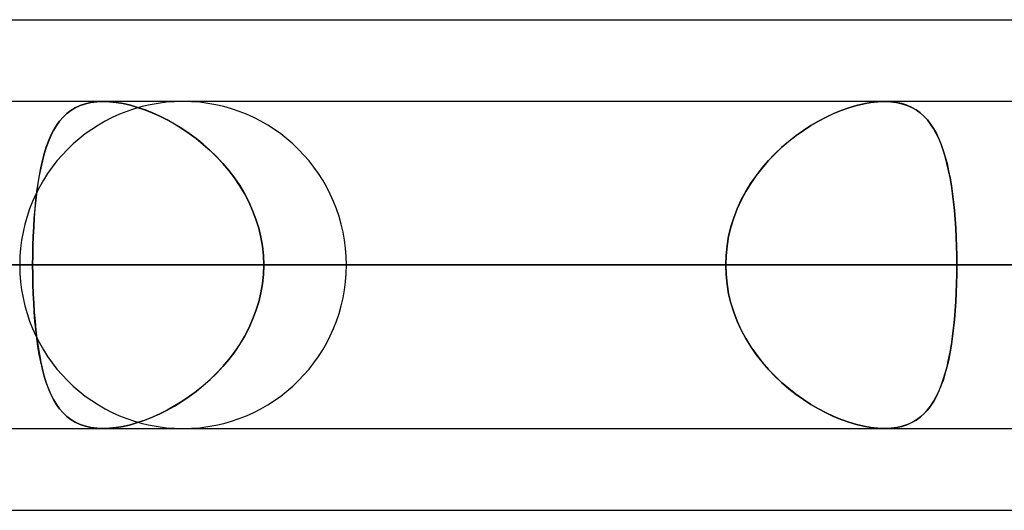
# Model space of a CAD drawing. Header units: millimetres. Extents: x -156 to 156, y -52 to 132.
# Tile 67 of 79: x 52.7 to 55.71, y 62.5 to 64. Entities that reach past the tile are written whole.
import ezdxf

# ---------------------------------------------------------------- set-up
doc = ezdxf.new("R2010")
doc.units = ezdxf.units.MM
doc.layers.add('MAIN-1', color=7, linetype='Continuous')

msp = doc.modelspace()

# ---------------------------------------------------------------- linework, layer by layer
at = {"layer": 'MAIN-1'}
for p, q in [((36.0271, 64), (69.1197, 64)), ((36.0271, 64), (69.1197, 64)), ((39.2091, 64), (69.1197, 64)), ((39.2091, 64), (72.3017, 64)), ((68.6965, 63.75), (-68.6965, 63.75)), ((68.6965, 63.75), (-68.6965, 63.75)), ((63.1787, 63.75), (-63.1787, 63.75)), ((63.1787, 63.75), (-63.1787, 63.75)), ((57.6605, 63.75), (-57.6605, 63.75)), ((57.6605, 63.75), (-57.6605, 63.75)), ((53.2, 63.75), (39.5486, 63.75)), ((53.2, 63.75), (39.5486, 63.75)), ((61, 63.75), (45.074, 63.75)), ((61, 63.75), (45.074, 63.75)), ((68.8, 63.75), (50.5947, 63.75)), ((68.8, 63.75), (50.5947, 63.75)), ((52.901, 63.743), (52.9182, 63.7469)), ((52.9181, 63.7469), (52.901, 63.743)), ((52.9363, 63.7492), (52.9181, 63.7469)), ((52.9182, 63.7469), (52.9363, 63.7492)), ((52.9363, 63.7492), (52.9555, 63.75)), ((52.9555, 63.75), (52.9363, 63.7492)), ((52.9555, 63.75), (52.975, 63.7493)), ((52.9751, 63.7493), (52.9555, 63.75)), ((55.3469, 63.75), (52.9555, 63.75)), ((55.3469, 63.75), (52.9555, 63.75)), ((52.975, 63.7493), (52.9955, 63.7471)), ((52.9955, 63.7471), (52.9751, 63.7493)), ((52.9955, 63.7471), (53.0168, 63.7434)), ((53.0169, 63.7434), (52.9955, 63.7471)), ((53.0168, 63.7434), (53.0387, 63.7384)), ((53.0388, 63.7383), (53.0169, 63.7434)), ((55.3056, 63.7469), (55.2836, 63.743)), ((55.2837, 63.743), (55.3056, 63.7469)), ((55.3267, 63.7492), (55.3056, 63.7469)), ((55.3056, 63.7469), (55.3267, 63.7492)), ((55.3468, 63.75), (55.3267, 63.7492)), ((55.3267, 63.7492), (55.3469, 63.75)), ((55.3655, 63.7493), (55.3468, 63.75)), ((55.3469, 63.75), (55.347, 63.75)), ((55.347, 63.75), (55.3472, 63.75)), ((55.3472, 63.75), (55.3473, 63.75)), ((55.3473, 63.75), (55.3475, 63.75)), ((55.3475, 63.75), (55.3476, 63.75)), ((55.3476, 63.75), (55.3478, 63.75)), ((55.3478, 63.75), (55.3663, 63.7492)), ((55.3832, 63.7471), (55.3655, 63.7493)), ((55.3663, 63.7492), (55.384, 63.747)), ((55.4, 63.7434), (55.3832, 63.7471)), ((55.384, 63.747), (55.4007, 63.7432)), ((55.4158, 63.7383), (55.4, 63.7434)), ((52.8441, 63.7128), (52.8566, 63.7224)), ((52.8567, 63.7225), (52.8442, 63.7129)), ((52.8566, 63.7224), (52.8702, 63.7307)), ((52.8703, 63.7307), (52.8567, 63.7225)), ((52.8702, 63.7307), (52.885, 63.7376)), ((52.885, 63.7376), (52.8703, 63.7307)), ((52.885, 63.7376), (52.901, 63.743)), ((52.901, 63.743), (52.885, 63.7376)), ((53.0387, 63.7384), (53.0609, 63.732)), ((53.0611, 63.7319), (53.0388, 63.7383)), ((53.0609, 63.732), (53.0833, 63.7243)), ((53.0837, 63.7241), (53.0611, 63.7319)), ((53.0833, 63.7243), (53.1059, 63.7153)), ((53.1064, 63.7151), (53.0837, 63.7241)), ((53.1059, 63.7153), (53.1286, 63.7052)), ((53.1291, 63.7049), (53.1064, 63.7151)), ((55.1914, 63.7128), (55.2148, 63.7224)), ((55.215, 63.7225), (55.1917, 63.7129)), ((55.2148, 63.7224), (55.238, 63.7307)), ((55.2382, 63.7307), (55.215, 63.7225)), ((55.238, 63.7307), (55.2611, 63.7376)), ((55.2611, 63.7376), (55.2382, 63.7307)), ((55.2836, 63.743), (55.2611, 63.7376)), ((55.2611, 63.7376), (55.2837, 63.743)), ((55.4007, 63.7432), (55.4163, 63.7381)), ((55.4303, 63.7319), (55.4158, 63.7383)), ((55.4163, 63.7381), (55.4307, 63.7317)), ((55.4438, 63.7241), (55.4303, 63.7319)), ((55.4307, 63.7317), (55.4441, 63.724)), ((55.4563, 63.7151), (55.4438, 63.7241)), ((55.4441, 63.724), (55.4565, 63.715)), ((55.4678, 63.7049), (55.4563, 63.7151)), ((55.4565, 63.715), (55.468, 63.7048)), ((52.8223, 63.6898), (52.8126, 63.6763)), ((52.8126, 63.6763), (52.8222, 63.6897)), ((52.8222, 63.6897), (52.8327, 63.7019)), ((52.8328, 63.702), (52.8223, 63.6898)), ((52.8327, 63.7019), (52.8441, 63.7128)), ((52.8442, 63.7129), (52.8328, 63.702)), ((53.1286, 63.7052), (53.1513, 63.6938)), ((53.1518, 63.6936), (53.1291, 63.7049)), ((53.1513, 63.6938), (53.1739, 63.6812)), ((53.1742, 63.6811), (53.1518, 63.6936)), ((55.1451, 63.6898), (55.1219, 63.6763)), ((55.1219, 63.6763), (55.1449, 63.6897)), ((55.1449, 63.6897), (55.1681, 63.7019)), ((55.1684, 63.702), (55.1451, 63.6898)), ((55.1681, 63.7019), (55.1914, 63.7128)), ((55.1917, 63.7129), (55.1684, 63.702)), ((55.4785, 63.6936), (55.4678, 63.7049)), ((55.468, 63.7048), (55.4786, 63.6934)), ((55.4882, 63.6811), (55.4785, 63.6936)), ((55.4786, 63.6934), (55.4884, 63.6808)), ((52.8037, 63.6614), (52.7955, 63.6453)), ((52.7957, 63.6456), (52.8038, 63.6616)), ((52.8126, 63.6763), (52.8037, 63.6614)), ((52.8038, 63.6616), (52.8126, 63.6763)), ((53.1739, 63.6812), (53.1964, 63.6674)), ((53.1965, 63.6674), (53.1742, 63.6811)), ((53.1964, 63.6674), (53.2187, 63.6524)), ((53.2186, 63.6525), (53.1965, 63.6674)), ((55.0989, 63.6614), (55.0762, 63.6453)), ((55.0766, 63.6456), (55.0991, 63.6616)), ((55.1219, 63.6763), (55.0989, 63.6614)), ((55.0991, 63.6616), (55.1219, 63.6763)), ((55.4973, 63.6674), (55.4882, 63.6811)), ((55.4884, 63.6808), (55.4975, 63.667)), ((55.5056, 63.6525), (55.4973, 63.6674)), ((55.4975, 63.667), (55.5059, 63.652)), ((52.7881, 63.6279), (52.7813, 63.6093)), ((52.7815, 63.6099), (52.7883, 63.6284)), ((52.7955, 63.6453), (52.7881, 63.6279)), ((52.7883, 63.6284), (52.7957, 63.6456)), ((53.2404, 63.6364), (53.2186, 63.6525)), ((53.2187, 63.6524), (53.2406, 63.6363)), ((53.2617, 63.6192), (53.2404, 63.6364)), ((53.2406, 63.6363), (53.262, 63.6189)), ((55.0539, 63.6279), (55.0323, 63.6093)), ((55.0329, 63.6099), (55.0545, 63.6284)), ((55.0762, 63.6453), (55.0539, 63.6279)), ((55.0545, 63.6284), (55.0766, 63.6456)), ((55.5134, 63.6364), (55.5056, 63.6525)), ((55.5059, 63.652), (55.5136, 63.6358)), ((55.5205, 63.6192), (55.5134, 63.6364)), ((55.5136, 63.6358), (55.5207, 63.6185)), ((52.7813, 63.6093), (52.7751, 63.5895)), ((52.7753, 63.5902), (52.7815, 63.6099)), ((53.2825, 63.6008), (53.2617, 63.6192)), ((53.262, 63.6189), (53.2828, 63.6005)), ((53.3025, 63.5813), (53.2825, 63.6008)), ((53.2828, 63.6005), (53.3029, 63.5809)), ((55.0323, 63.6093), (55.0113, 63.5895)), ((55.0121, 63.5902), (55.0329, 63.6099)), ((55.527, 63.6008), (55.5205, 63.6192)), ((55.5207, 63.6185), (55.5272, 63.6)), ((55.533, 63.5813), (55.527, 63.6008)), ((55.5272, 63.6), (55.5332, 63.5805)), ((52.7695, 63.5685), (52.7645, 63.5464)), ((52.7647, 63.5472), (52.7697, 63.5693)), ((52.7751, 63.5895), (52.7695, 63.5685)), ((52.7697, 63.5693), (52.7753, 63.5902)), ((53.3218, 63.5607), (53.3025, 63.5813)), ((53.3029, 63.5809), (53.3221, 63.5603)), ((54.9912, 63.5685), (54.9722, 63.5464)), ((54.9729, 63.5472), (54.992, 63.5693)), ((55.0113, 63.5895), (54.9912, 63.5685)), ((54.992, 63.5693), (55.0121, 63.5902)), ((55.5384, 63.5607), (55.533, 63.5813)), ((55.5332, 63.5805), (55.5386, 63.5599)), ((52.7645, 63.5464), (52.76, 63.5234)), ((52.7602, 63.5241), (52.7647, 63.5472)), ((53.3401, 63.539), (53.3218, 63.5607)), ((53.3221, 63.5603), (53.3403, 63.5387)), ((53.3573, 63.5164), (53.3401, 63.539)), ((53.3403, 63.5387), (53.3574, 63.5162)), ((54.9722, 63.5464), (54.9543, 63.5234)), ((54.9549, 63.5241), (54.9729, 63.5472)), ((55.5434, 63.539), (55.5384, 63.5607)), ((55.5386, 63.5599), (55.5435, 63.5383)), ((55.5478, 63.5164), (55.5434, 63.539)), ((55.5435, 63.5383), (55.5479, 63.5158)), ((52.76, 63.5234), (52.756, 63.4993)), ((52.7561, 63.5), (52.7602, 63.5241)), ((53.3733, 63.4928), (53.3573, 63.5164)), ((53.3574, 63.5162), (53.3734, 63.4927)), ((54.9543, 63.5234), (54.9377, 63.4993)), ((54.9381, 63.5), (54.9549, 63.5241)), ((55.5518, 63.4928), (55.5478, 63.5164)), ((55.5479, 63.5158), (55.5519, 63.4924)), ((52.7495, 63.449), (52.7526, 63.4749)), ((52.7525, 63.4743), (52.7495, 63.4484)), ((52.756, 63.4993), (52.7525, 63.4743)), ((52.7526, 63.4749), (52.7561, 63.5)), ((53.388, 63.4684), (53.3733, 63.4928)), ((53.3734, 63.4927), (53.388, 63.4684)), ((54.9224, 63.4743), (54.9086, 63.4484)), ((54.9089, 63.449), (54.9228, 63.4749)), ((54.9377, 63.4993), (54.9224, 63.4743)), ((54.9228, 63.4749), (54.9381, 63.5)), ((55.5553, 63.4684), (55.5518, 63.4928)), ((55.5519, 63.4924), (55.5553, 63.468)), ((52.7495, 63.4484), (52.7468, 63.4216)), ((52.7469, 63.4221), (52.7495, 63.449)), ((53.388, 63.4684), (53.4013, 63.4431)), ((53.4013, 63.4431), (53.388, 63.4684)), ((53.4013, 63.4431), (53.413, 63.4171)), ((53.4131, 63.417), (53.4013, 63.4431)), ((54.9086, 63.4484), (54.8963, 63.4216)), ((54.8965, 63.4221), (54.9089, 63.449)), ((55.5584, 63.4431), (55.5553, 63.4684)), ((55.5553, 63.468), (55.5584, 63.4428)), ((55.561, 63.417), (55.5584, 63.4431)), ((55.5584, 63.4428), (55.561, 63.4168)), ((52.7468, 63.4216), (52.7446, 63.3941)), ((52.7447, 63.3945), (52.7469, 63.4221)), ((53.413, 63.4171), (53.4232, 63.3904)), ((53.4232, 63.3902), (53.4131, 63.417)), ((54.8963, 63.4216), (54.8857, 63.3941)), ((54.8859, 63.3945), (54.8965, 63.4221)), ((55.5633, 63.3902), (55.561, 63.417)), ((55.561, 63.4168), (55.5633, 63.3902)), ((52.7446, 63.3941), (52.7428, 63.3661)), ((52.7429, 63.3664), (52.7447, 63.3945)), ((53.4232, 63.3904), (53.4316, 63.3631)), ((53.4317, 63.3629), (53.4232, 63.3902)), ((54.877, 63.3664), (54.8859, 63.3945)), ((54.8857, 63.3941), (54.877, 63.3661)), ((55.5651, 63.3629), (55.5633, 63.3902)), ((55.5633, 63.3902), (55.5651, 63.3629)), ((52.7415, 63.3378), (52.7429, 63.3664)), ((52.7428, 63.3661), (52.7415, 63.3377)), ((53.4316, 63.3631), (53.4383, 63.3353)), ((53.4383, 63.3352), (53.4317, 63.3629)), ((54.8701, 63.3378), (54.877, 63.3664)), ((54.877, 63.3661), (54.8701, 63.3377)), ((55.5665, 63.3352), (55.5651, 63.3629)), ((55.5651, 63.3629), (55.5665, 63.3351)), ((52.7405, 63.3088), (52.7415, 63.3378)), ((52.7415, 63.3377), (52.7405, 63.3088)), ((53.4383, 63.3353), (53.4431, 63.3071)), ((53.4431, 63.3071), (53.4383, 63.3352)), ((54.8651, 63.3088), (54.8701, 63.3378)), ((54.8701, 63.3377), (54.8651, 63.3088)), ((55.5675, 63.3071), (55.5665, 63.3352)), ((55.5665, 63.3351), (55.5675, 63.307)), ((52.7399, 63.2795), (52.7405, 63.3088)), ((52.7405, 63.3088), (52.7399, 63.2795)), ((53.4431, 63.3071), (53.446, 63.2786)), ((53.446, 63.2787), (53.4431, 63.3071)), ((54.8651, 63.3088), (54.8621, 63.2795)), ((54.8621, 63.2795), (54.8651, 63.3088)), ((55.5681, 63.2787), (55.5675, 63.3071)), ((55.5675, 63.307), (55.5681, 63.2786)), ((52.7397, 63.25), (52.7399, 63.2795)), ((52.7399, 63.2795), (52.7397, 63.25)), ((53.447, 63.25), (53.446, 63.2787)), ((53.446, 63.2786), (53.447, 63.25)), ((54.8621, 63.2795), (54.861, 63.25)), ((54.861, 63.25), (54.8621, 63.2795)), ((55.5683, 63.25), (55.5681, 63.2787)), ((55.5681, 63.2786), (55.5683, 63.25)), ((-69.0087, 63.25), (69.0087, 63.25)), ((69.0087, 63.25), (-69.0087, 63.25)), ((68.2038, 63.25), (-68.2038, 63.25)), ((-68.2038, 63.25), (68.2038, 63.25)), ((-63.3931, 63.25), (63.3931, 63.25)), ((63.3931, 63.25), (-63.3931, 63.25)), ((62.6857, 63.25), (-62.6857, 63.25)), ((-62.6857, 63.25), (62.6857, 63.25)), ((-57.8746, 63.25), (57.8746, 63.25)), ((57.8746, 63.25), (-57.8746, 63.25)), ((57.167, 63.25), (-57.167, 63.25)), ((-57.167, 63.25), (57.167, 63.25)), ((40.0337, 63.25), (53.7, 63.25)), ((53.7, 63.25), (40.0337, 63.25)), ((60.5, 63.25), (44.8487, 63.25)), ((44.8487, 63.25), (60.5, 63.25)), ((45.5566, 63.25), (61.5, 63.25)), ((61.5, 63.25), (45.5566, 63.25)), ((47.9304, 63.25), (52.7397, 63.25)), ((52.7397, 63.25), (47.9304, 63.25)), ((54.861, 63.25), (50.0517, 63.25)), ((50.0517, 63.25), (54.861, 63.25)), ((68.3, 63.25), (50.3701, 63.25)), ((50.3701, 63.25), (68.3, 63.25)), ((51.0779, 63.25), (69.3, 63.25)), ((69.3, 63.25), (51.0779, 63.25)), ((51.0779, 63.25), (55.8903, 63.25)), ((55.8903, 63.25), (51.0779, 63.25)), ((57.167, 63.25), (52.3553, 63.25)), ((52.3553, 63.25), (57.167, 63.25)), ((54.861, 63.25), (52.7397, 63.25)), ((52.7397, 63.25), (54.861, 63.25)), ((52.7399, 63.2205), (52.7397, 63.25)), ((52.7397, 63.25), (52.7399, 63.2205)), ((53.447, 63.25), (53.446, 63.2213)), ((53.446, 63.2214), (53.447, 63.25)), ((53.447, 63.25), (55.5683, 63.25)), ((55.5683, 63.25), (53.447, 63.25)), ((53.447, 63.25), (58.2561, 63.25)), ((58.2561, 63.25), (53.447, 63.25)), ((54.861, 63.25), (54.8621, 63.2205)), ((54.8621, 63.2205), (54.861, 63.25)), ((55.5681, 63.2214), (55.5683, 63.25)), ((55.5683, 63.25), (55.5681, 63.2215)), ((60.3774, 63.25), (55.5683, 63.25)), ((55.5683, 63.25), (60.3774, 63.25)), ((52.7405, 63.1912), (52.7399, 63.2205)), ((52.7399, 63.2205), (52.7405, 63.1912)), ((53.4431, 63.1929), (53.446, 63.2214)), ((53.446, 63.2213), (53.4431, 63.1929)), ((54.8621, 63.2205), (54.8651, 63.1912)), ((54.8651, 63.1912), (54.8621, 63.2205)), ((55.5681, 63.2215), (55.5675, 63.1932)), ((55.5675, 63.1929), (55.5681, 63.2214)), ((52.7415, 63.1623), (52.7405, 63.1912)), ((52.7405, 63.1912), (52.7415, 63.1622)), ((53.4431, 63.1929), (53.4383, 63.1648)), ((53.4383, 63.1647), (53.4431, 63.1929)), ((54.8651, 63.1912), (54.8701, 63.1622)), ((54.8701, 63.1623), (54.8651, 63.1912)), ((55.5675, 63.1932), (55.5665, 63.1652)), ((55.5665, 63.1647), (55.5675, 63.1929)), ((52.7428, 63.1339), (52.7415, 63.1623)), ((52.7415, 63.1622), (52.7429, 63.1336)), ((53.4316, 63.1369), (53.4383, 63.1647)), ((53.4383, 63.1648), (53.4317, 63.1371)), ((54.877, 63.1339), (54.8701, 63.1623)), ((54.8701, 63.1622), (54.877, 63.1336)), ((55.5665, 63.1652), (55.5651, 63.1376)), ((55.5651, 63.1369), (55.5665, 63.1647)), ((52.7446, 63.1059), (52.7428, 63.1339)), ((52.7429, 63.1336), (52.7447, 63.1055)), ((53.4317, 63.1371), (53.4232, 63.1098)), ((53.4232, 63.1096), (53.4316, 63.1369)), ((54.8857, 63.1059), (54.877, 63.1339)), ((54.877, 63.1336), (54.8859, 63.1055)), ((55.5633, 63.1104), (55.5611, 63.0837)), ((55.5632, 63.1096), (55.5651, 63.1369)), ((55.5651, 63.1376), (55.5633, 63.1104)), ((52.7468, 63.0784), (52.7446, 63.1059)), ((52.7447, 63.1055), (52.7469, 63.0779)), ((53.4131, 63.083), (53.4013, 63.0569)), ((53.4013, 63.0569), (53.413, 63.0829)), ((53.413, 63.0829), (53.4232, 63.1096)), ((53.4232, 63.1098), (53.4131, 63.083)), ((54.8963, 63.0784), (54.8857, 63.1059)), ((54.8859, 63.1055), (54.8965, 63.0779)), ((55.5584, 63.0569), (55.561, 63.0829)), ((55.5611, 63.0837), (55.5585, 63.0577)), ((55.561, 63.0829), (55.5632, 63.1096)), ((52.7495, 63.0516), (52.7468, 63.0784)), ((52.7469, 63.0779), (52.7495, 63.051)), ((52.7525, 63.0257), (52.7495, 63.0516)), ((52.7495, 63.051), (52.7526, 63.0251)), ((53.4013, 63.0569), (53.388, 63.0316)), ((53.388, 63.0316), (53.4013, 63.0569)), ((54.9086, 63.0516), (54.8963, 63.0784)), ((54.8965, 63.0779), (54.9089, 63.051)), ((54.9224, 63.0257), (54.9086, 63.0516)), ((54.9089, 63.051), (54.9228, 63.0251)), ((55.5553, 63.0316), (55.5584, 63.0569)), ((55.5585, 63.0577), (55.5554, 63.0325)), ((52.756, 63.0007), (52.7525, 63.0257)), ((52.7526, 63.0251), (52.7561, 63)), ((53.388, 63.0316), (53.3733, 63.0072)), ((53.3734, 63.0073), (53.388, 63.0316)), ((54.9377, 63.0007), (54.9224, 63.0257)), ((54.9228, 63.0251), (54.9381, 63)), ((55.5518, 63.0073), (55.5553, 63.0316)), ((55.5554, 63.0325), (55.5519, 63.0082)), ((52.76, 62.9766), (52.756, 63.0007)), ((52.7561, 63), (52.7602, 62.9759)), ((53.3733, 63.0072), (53.3573, 62.9836)), ((53.3574, 62.9838), (53.3734, 63.0073)), ((54.9543, 62.9766), (54.9377, 63.0007)), ((54.9381, 63), (54.9549, 62.9759)), ((55.5479, 62.9838), (55.5518, 63.0073)), ((55.5519, 63.0082), (55.548, 62.9847)), ((52.7645, 62.9536), (52.76, 62.9766)), ((52.7602, 62.9759), (52.7647, 62.9528)), ((53.3401, 62.961), (53.3218, 62.9393)), ((53.3221, 62.9397), (53.3403, 62.9613)), ((53.3573, 62.9836), (53.3401, 62.961)), ((53.3403, 62.9613), (53.3574, 62.9838)), ((54.9722, 62.9536), (54.9543, 62.9766)), ((54.9549, 62.9759), (54.9729, 62.9528)), ((55.5385, 62.9397), (55.5434, 62.9613)), ((55.5436, 62.9621), (55.5387, 62.9405)), ((55.5434, 62.9613), (55.5479, 62.9838)), ((55.548, 62.9847), (55.5436, 62.9621)), ((52.7695, 62.9315), (52.7645, 62.9536)), ((52.7647, 62.9528), (52.7697, 62.9307)), ((52.7751, 62.9105), (52.7695, 62.9315)), ((52.7697, 62.9307), (52.7753, 62.9098)), ((53.3218, 62.9393), (53.3025, 62.9187)), ((53.3029, 62.9191), (53.3221, 62.9397)), ((54.9912, 62.9315), (54.9722, 62.9536)), ((54.9729, 62.9528), (54.992, 62.9307)), ((55.0113, 62.9105), (54.9912, 62.9315)), ((54.992, 62.9307), (55.0121, 62.9098)), ((55.5331, 62.9191), (55.5385, 62.9397)), ((55.5387, 62.9405), (55.5333, 62.9199)), ((52.7813, 62.8907), (52.7751, 62.9105)), ((52.7753, 62.9098), (52.7815, 62.8901)), ((53.262, 62.8811), (53.2828, 62.8995)), ((53.3025, 62.9187), (53.2825, 62.8992)), ((53.2828, 62.8995), (53.3029, 62.9191)), ((55.0323, 62.8907), (55.0113, 62.9105)), ((55.0121, 62.9098), (55.0329, 62.8901)), ((55.5205, 62.8811), (55.5271, 62.8995)), ((55.5274, 62.9004), (55.5209, 62.8821)), ((55.5271, 62.8995), (55.5331, 62.9191)), ((55.5333, 62.9199), (55.5274, 62.9004)), ((52.7881, 62.8721), (52.7813, 62.8907)), ((52.7815, 62.8901), (52.7883, 62.8716)), ((52.7955, 62.8547), (52.7881, 62.8721)), ((52.7883, 62.8716), (52.7957, 62.8544)), ((53.2617, 62.8808), (53.2404, 62.8636)), ((53.2406, 62.8637), (53.262, 62.8811)), ((53.2825, 62.8992), (53.2617, 62.8808)), ((55.0539, 62.8721), (55.0323, 62.8907)), ((55.0329, 62.8901), (55.0545, 62.8716)), ((55.0762, 62.8547), (55.0539, 62.8721)), ((55.0545, 62.8716), (55.0766, 62.8544)), ((55.5134, 62.8637), (55.5205, 62.8811)), ((55.5209, 62.8821), (55.5139, 62.8648)), ((52.8037, 62.8386), (52.7955, 62.8547)), ((52.7957, 62.8544), (52.8038, 62.8384)), ((53.1964, 62.8326), (53.2187, 62.8476)), ((53.2186, 62.8475), (53.1965, 62.8326)), ((53.2404, 62.8636), (53.2186, 62.8475)), ((53.2187, 62.8476), (53.2406, 62.8637)), ((55.0989, 62.8386), (55.0762, 62.8547)), ((55.0766, 62.8544), (55.0991, 62.8384)), ((55.4972, 62.8326), (55.5057, 62.8476)), ((55.5063, 62.8488), (55.498, 62.8338)), ((55.5057, 62.8476), (55.5134, 62.8637)), ((55.5139, 62.8648), (55.5063, 62.8488)), ((52.8126, 62.8237), (52.8037, 62.8386)), ((52.8038, 62.8384), (52.8126, 62.8237)), ((52.8223, 62.8102), (52.8126, 62.8237)), ((52.8126, 62.8237), (52.8222, 62.8103)), ((52.8222, 62.8103), (52.8327, 62.7981)), ((52.8328, 62.798), (52.8223, 62.8102)), ((53.1513, 62.8062), (53.1739, 62.8188)), ((53.1742, 62.8189), (53.1518, 62.8064)), ((53.1739, 62.8188), (53.1964, 62.8326)), ((53.1965, 62.8326), (53.1742, 62.8189)), ((55.1219, 62.8237), (55.0989, 62.8386)), ((55.0991, 62.8384), (55.1219, 62.8237)), ((55.1219, 62.8237), (55.1449, 62.8103)), ((55.1451, 62.8102), (55.1219, 62.8237)), ((55.1449, 62.8103), (55.1681, 62.7981)), ((55.1684, 62.798), (55.1451, 62.8102)), ((55.4782, 62.8062), (55.4881, 62.8188)), ((55.489, 62.8201), (55.4794, 62.8076)), ((55.4881, 62.8188), (55.4972, 62.8326)), ((55.498, 62.8338), (55.489, 62.8201)), ((52.8327, 62.7981), (52.8441, 62.7872)), ((52.8442, 62.7871), (52.8328, 62.798)), ((52.8441, 62.7872), (52.8566, 62.7776)), ((52.8567, 62.7775), (52.8442, 62.7871)), ((53.0833, 62.7757), (53.1059, 62.7847)), ((53.1064, 62.7849), (53.0837, 62.7759)), ((53.1059, 62.7847), (53.1286, 62.7948)), ((53.1291, 62.7951), (53.1064, 62.7849)), ((53.1286, 62.7948), (53.1513, 62.8062)), ((53.1518, 62.8064), (53.1291, 62.7951)), ((55.1681, 62.7981), (55.1914, 62.7872)), ((55.1917, 62.7871), (55.1684, 62.798)), ((55.1914, 62.7872), (55.2148, 62.7776)), ((55.215, 62.7775), (55.1917, 62.7871)), ((55.4436, 62.7757), (55.4561, 62.7847)), ((55.4576, 62.7858), (55.4452, 62.7768)), ((55.4561, 62.7847), (55.4676, 62.7948)), ((55.4689, 62.7961), (55.4576, 62.7858)), ((55.4676, 62.7948), (55.4782, 62.8062)), ((55.4794, 62.8076), (55.4689, 62.7961)), ((-68.5822, 62.75), (68.5822, 62.75)), ((-68.5822, 62.75), (68.5822, 62.75)), ((-63.1787, 62.75), (63.1787, 62.75)), ((-63.1787, 62.75), (63.1787, 62.75)), ((-57.6605, 62.75), (57.6605, 62.75)), ((-57.6605, 62.75), (57.6605, 62.75)), ((39.6748, 62.75), (53.2, 62.75)), ((39.6748, 62.75), (53.2, 62.75)), ((45.074, 62.75), (61, 62.75)), ((45.074, 62.75), (61, 62.75)), ((50.5947, 62.75), (68.8, 62.75)), ((50.5947, 62.75), (68.8, 62.75)), ((52.8566, 62.7776), (52.8702, 62.7693)), ((52.8703, 62.7693), (52.8567, 62.7775)), ((52.8702, 62.7693), (52.885, 62.7624)), ((52.885, 62.7624), (52.8703, 62.7693)), ((52.901, 62.757), (52.885, 62.7624)), ((52.885, 62.7624), (52.901, 62.757)), ((52.9181, 62.7531), (52.901, 62.757)), ((52.901, 62.757), (52.9182, 62.7531)), ((52.9363, 62.7508), (52.9181, 62.7531)), ((52.9182, 62.7531), (52.9363, 62.7508)), ((52.9555, 62.75), (52.9363, 62.7508)), ((52.9363, 62.7508), (52.9555, 62.75)), ((52.9751, 62.7507), (52.9555, 62.75)), ((52.9555, 62.75), (52.975, 62.7507)), ((52.9555, 62.75), (55.3469, 62.75)), ((52.9555, 62.75), (55.3469, 62.75)), ((52.975, 62.7507), (52.9955, 62.7529)), ((52.9955, 62.7529), (52.9751, 62.7507)), ((53.0169, 62.7566), (52.9955, 62.7529)), ((52.9955, 62.7529), (53.0168, 62.7566)), ((53.0168, 62.7566), (53.0387, 62.7616)), ((53.0388, 62.7617), (53.0169, 62.7566)), ((53.0387, 62.7616), (53.0609, 62.768)), ((53.0611, 62.7681), (53.0388, 62.7617)), ((53.0609, 62.768), (53.0833, 62.7757)), ((53.0837, 62.7759), (53.0611, 62.7681)), ((55.2148, 62.7776), (55.238, 62.7693)), ((55.2382, 62.7693), (55.215, 62.7775)), ((55.238, 62.7693), (55.2611, 62.7624)), ((55.2611, 62.7624), (55.2382, 62.7693)), ((55.2611, 62.7624), (55.2837, 62.757)), ((55.2836, 62.757), (55.2611, 62.7624)), ((55.3056, 62.7531), (55.2836, 62.757)), ((55.2837, 62.757), (55.3056, 62.7531)), ((55.3056, 62.7531), (55.3267, 62.7508)), ((55.3267, 62.7508), (55.3056, 62.7531)), ((55.3267, 62.7508), (55.3469, 62.75)), ((55.3468, 62.75), (55.3267, 62.7508)), ((55.3473, 62.75), (55.3468, 62.75)), ((55.3469, 62.75), (55.3655, 62.7507)), ((55.3477, 62.75), (55.3473, 62.75)), ((55.3481, 62.75), (55.3477, 62.75)), ((55.3486, 62.75), (55.3481, 62.75)), ((55.349, 62.75), (55.3486, 62.75)), ((55.3494, 62.75), (55.349, 62.75)), ((55.3679, 62.7509), (55.3494, 62.75)), ((55.3655, 62.7507), (55.3832, 62.7529)), ((55.3854, 62.7533), (55.3679, 62.7509)), ((55.3832, 62.7529), (55.4, 62.7566)), ((55.402, 62.7571), (55.3854, 62.7533)), ((55.4, 62.7566), (55.4157, 62.7616)), ((55.4175, 62.7623), (55.402, 62.7571)), ((55.4157, 62.7616), (55.4302, 62.768)), ((55.4319, 62.7689), (55.4175, 62.7623)), ((55.4302, 62.768), (55.4436, 62.7757)), ((55.4452, 62.7768), (55.4319, 62.7689)), ((36.3893, 62.5), (68.7575, 62.5)), ((36.3893, 62.5), (68.5488, 62.5)), ((39.5713, 62.5), (71.9395, 62.5)), ((39.5713, 62.5), (68.7575, 62.5))]:
    msp.add_line(p, q, dxfattribs=at)
for start, end in [(0, 180), (180, 0)]:
    msp.add_arc((53.2, 63.25), 0.5, start, end, dxfattribs=at)

doc.saveas('drawing.dxf')
